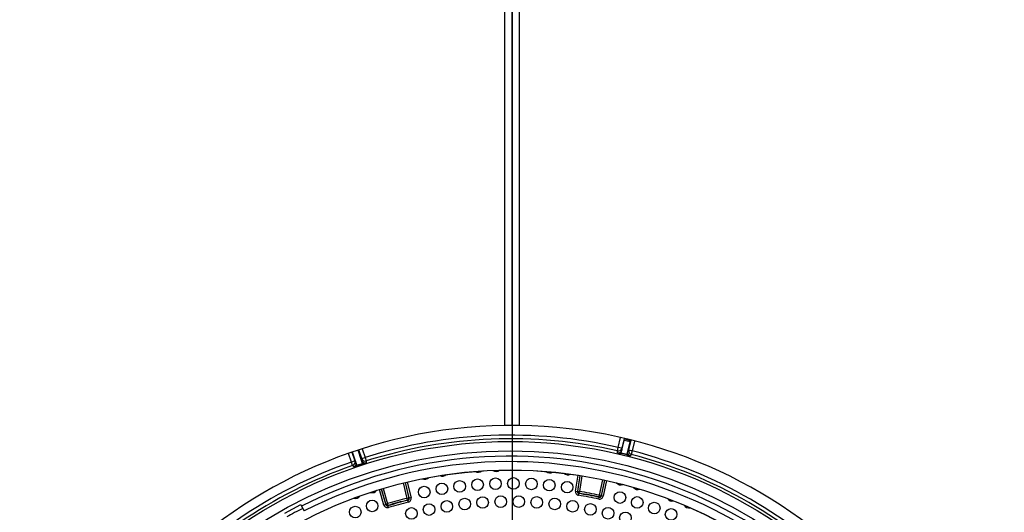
# Model space of a CAD drawing. Header units: millimetres. Extents: x 648 to 8064, y -571 to 3420.
# Tile 65 of 81: x 3814 to 4086, y 2432 to 2567. Entities that reach past the tile are written whole.
import ezdxf

# ---------------------------------------------------------------- set-up
doc = ezdxf.new("R2010")
doc.units = ezdxf.units.MM
doc.header["$MEASUREMENT"] = 0

# ---------------------------------------------------------------- blocks, each defined once
blk = doc.blocks.new('Boven')
for p, q in [((1469.43, 557.63), (1469.43, 710.89)), ((1471.43, 557.63), (1471.43, 710.89)), ((1471.43, 710.89), (1471.43, 557.63)), ((1473.43, 710.89), (1473.43, 557.63)), ((1471.43, 596.64), (1471.43, 246.64)), ((1471.43, 557.63), (1469.43, 557.63)), ((1473.43, 557.63), (1471.43, 557.63)), ((1500.77, 551.58), (1501.43, 554.29)), ((1502.41, 554.07), (1501.74, 551.34)), ((1501.81, 550.86), (1502.43, 553.5)), ((1504.06, 553.11), (1502.43, 553.5)), ((1502.53, 553.93), (1502.54, 554.04)), ((1502.53, 553.93), (1504.17, 553.53)), ((1503.39, 550.47), (1504.06, 553.11)), ((1503.67, 550.87), (1504.34, 553.6)), ((1504.22, 553.63), (1504.17, 553.53)), ((1505.31, 553.35), (1504.65, 550.63)), ((1427.07, 547.54), (1426.28, 549.93)), ((1427.22, 550.26), (1428.02, 547.86)), ((1428.33, 547.49), (1427.37, 550.31)), ((1429.88, 548), (1428.96, 550.84)), ((1429.91, 548.48), (1429.11, 550.89)), ((1430.06, 551.2), (1430.86, 548.8)), ((1500.54, 550.61), (1500.77, 551.58)), ((1500.61, 550.13), (1500.54, 550.61)), ((1501.74, 551.34), (1500.77, 551.58)), ((1503.14, 549.5), (1501.58, 549.88)), ((1501.59, 549.96), (1501.81, 550.86)), ((1501.74, 551.34), (1501.81, 550.86)), ((1503.16, 549.58), (1503.39, 550.47)), ((1503.39, 550.47), (1503.67, 550.87)), ((1503.67, 550.87), (1504.65, 550.63)), ((1504.39, 549.66), (1504.11, 549.27)), ((1504.65, 550.63), (1504.39, 549.66)), ((1428.02, 547.86), (1427.07, 547.54)), ((1427.4, 546.6), (1427.07, 547.54)), ((1428.02, 547.86), (1428.33, 547.49)), ((1428.63, 546.61), (1428.33, 547.49)), ((1430.19, 547.04), (1428.66, 546.53)), ((1429.88, 548), (1429.91, 548.48)), ((1430.16, 547.12), (1429.88, 548)), ((1429.91, 548.48), (1430.86, 548.8)), ((1430.86, 548.8), (1431.16, 547.84)), ((1431.16, 547.84), (1431.13, 547.36)), ((1427.71, 546.23), (1427.4, 546.6)), ((1442.47, 537.53), (1441.44, 541.77)), ((1441.92, 541.89), (1442.95, 537.64)), ((1443.05, 537.58), (1442, 541.91)), ((1442.49, 542.03), (1443.54, 537.7)), ((1488.99, 539.51), (1489.69, 543.91)), ((1490.18, 543.84), (1489.48, 539.43)), ((1489.57, 539.5), (1490.26, 543.82)), ((1490.76, 543.74), (1490.07, 539.43)), ((1495.57, 538.4), (1496.48, 542.68)), ((1496.97, 542.57), (1496.05, 538.29)), ((1496.12, 538.2), (1497.05, 542.55)), ((1497.54, 542.45), (1496.61, 538.09)), ((1436.05, 535.67), (1434.78, 539.94)), ((1435.26, 540.09), (1436.53, 535.82)), ((1436.59, 535.92), (1435.34, 540.11)), ((1435.82, 540.25), (1437.07, 536.06)), ((1488.99, 539.51), (1489.48, 539.43)), ((1489.48, 539.43), (1489.57, 539.5)), ((1489.57, 539.5), (1490.07, 539.43)), ((1489.81, 538.37), (1489.89, 538.86)), ((1489.99, 538.93), (1489.89, 538.86)), ((1489.99, 538.93), (1490.07, 539.43)), ((1436.53, 535.82), (1436.59, 535.92)), ((1436.59, 535.92), (1437.07, 536.06)), ((1437.21, 535.59), (1437.07, 536.06)), ((1442.95, 537.64), (1442.47, 537.53)), ((1442.59, 537.04), (1442.47, 537.53)), ((1442.69, 536.98), (1442.59, 537.04)), ((1442.81, 536.49), (1442.69, 536.98)), ((1442.95, 537.64), (1443.05, 537.58)), ((1443.54, 537.7), (1443.05, 537.58)), ((1495.42, 537.32), (1495.53, 537.81)), ((1495.46, 537.91), (1495.57, 538.4)), ((1495.53, 537.81), (1495.46, 537.91)), ((1496.05, 538.29), (1495.57, 538.4)), ((1496.05, 538.29), (1496.12, 538.2)), ((1496.61, 538.09), (1496.12, 538.2)), ((1408.64, 533.47), (1413.06, 535.82)), ((1413.06, 535.82), (1413.29, 535.37)), ((1413.29, 535.37), (1414, 534.05)), ((1436.05, 535.67), (1436.53, 535.82)), ((1437.21, 535.59), (1437.16, 535.48)), ((1437.3, 535), (1437.16, 535.48))]:
    blk.add_line(p, q)
for centre, radius in [((1470.93, 421.64), 131.57), ((1470.93, 421.64), 129), ((1470.93, 421.64), 123.72), ((1470.93, 421.64), 123.7), ((1452.06, 540.15), 1.6), ((1456.97, 540.83), 1.6), ((1461.91, 541.3), 1.6), ((1466.86, 541.57), 1.6), ((1471.82, 541.64), 1.6), ((1476.78, 541.5), 1.6), ((1481.73, 541.16), 1.6), ((1486.66, 540.61), 1.6), ((1447.18, 539.27), 1.6), ((1501.25, 537.75), 1.6), ((1432.81, 535.43), 1.6), ((1448.51, 534.44), 1.6), ((1453.42, 535.3), 1.6), ((1458.36, 535.95), 1.6), ((1463.32, 536.39), 1.6), ((1468.3, 536.61), 1.6), ((1473.28, 536.62), 1.6), ((1478.26, 536.41), 1.6), ((1483.23, 535.98), 1.6), ((1488.17, 535.34), 1.6), ((1493.08, 534.49), 1.6), ((1506.02, 536.4), 1.6), ((1510.73, 534.85), 1.6), ((1428.14, 533.75), 1.6), ((1443.65, 533.36), 1.6), ((1497.95, 533.42), 1.6), ((1502.76, 532.15), 1.6), ((1515.38, 533.11), 1.6)]:
    blk.add_circle(centre, radius)
for centre, radius, start, end in [((1471.43, 421.64), 136, 90.8426, 269.1574), ((1471.43, 421.64), 136, 270.8426, 89.1574), ((1470.93, 421.64), 133.32, 77.0681, 107.4919), ((1470.93, 421.64), 132.32, 77.0681, 107.4919), ((1504.21, 562.09), 12.49, 253.265, 257.8035), ((1471.33, 423.26), 130.27, 75.8543, 76.5657), ((1506.23, 560.54), 11.47, 254.4142, 259.3573), ((1504.36, 550.24), 1, 166.213, 255.4258), ((1470.93, 421.64), 132.32, 44.9281, 75.3519), ((1470.93, 421.64), 133.32, 44.9281, 75.3519), ((1470.93, 421.64), 133.32, 109.2081, 139.6319), ((1470.93, 421.64), 127.5, 29.1235, 116.8765), ((1470.93, 421.64), 126, 29.1369, 116.8631), ((1470.41, 423.22), 130.27, 107.9943, 108.7057), ((1430.83, 548.31), 1, 198.353, 287.5658), ((1426.93, 558.03), 11.47, 286.5542, 291.4973), ((1470.93, 421.64), 132.32, 109.2081, 139.6319), ((1424.39, 558.27), 12.49, 285.405, 289.9435), ((1452.17, 545.23), 1.6, 243.1851, 314.0746), ((1462.05, 546.33), 1.6, 238.6282, 309.5177), ((1467.02, 546.58), 1.6, 236.3497, 307.2392), ((1481.91, 546.16), 1.6, 229.5142, 300.4037), ((1486.86, 545.62), 1.6, 227.2357, 298.1253), ((1447.28, 544.38), 1.6, 245.4636, 316.3531), ((1501.5, 542.85), 1.6, 220.4003, 291.2898), ((1432.84, 540.7), 1.6, 252.299, 323.1886), ((1489.97, 539.36), 0.5, 170.9274, 260.8126), ((1490.07, 539.43), 0.5, 170.9293, 260.7706), ((1470.93, 421.64), 118.74, 78.0457, 80.8114), ((1470.93, 421.64), 118.83, 78.0859, 80.7713), ((1470.93, 421.64), 119.33, 78.0859, 80.7713), ((1506.29, 541.54), 1.6, 218.1218, 289.0113), ((1428.13, 539.09), 1.6, 254.5775, 325.467), ((1437.07, 536.06), 0.5, 196.6436, 286.4849), ((1470.93, 421.64), 119.33, 103.8002, 106.4856), ((1470.93, 421.64), 118.74, 103.76, 106.5257), ((1470.93, 421.64), 118.83, 103.8002, 106.4856), ((1470.93, 421.64), 118.24, 103.76, 106.5257), ((1442.47, 537.53), 0.5, 283.8009, 13.6422), ((1442.57, 537.46), 0.5, 283.7589, 13.644), ((1470.93, 421.64), 118.24, 78.0457, 80.8114), ((1495.57, 538.4), 0.5, 258.0866, 347.9279), ((1495.63, 538.3), 0.5, 258.0446, 347.9297), ((1515.71, 538.35), 1.6, 213.5649, 284.4544), ((1470.93, 421.64), 126.8, 116.8726, 119.14), ((1437.01, 535.96), 0.5, 196.6417, 286.5268), ((1520.31, 536.48), 1.6, 211.2864, 282.1759)]:
    blk.add_arc(centre, radius, start, end)
for centre, major_axis, ratio, start_param, end_param in [((1501.34, 549.08), (1.19, 4.86), 0.003491, -0.422455, -0.017453), ((1502.98, 548.68), (1.19, 4.86), 0.003491, 0.017453, 0.422455), ((1500.77, 551.58), (0.99, 0.141), 0.999956, 4.344843, 5.900634), ((1500.84, 551.1), (0.99, 0.141), 0.999956, 4.34371, 5.90081), ((1503.39, 550.46), (-0.242, -0.97), 0.011109, -0.422528, -0.008758), ((1504.65, 550.63), (-0.812, 0.584), 0.999956, 0.382552, 1.938342), ((1427.07, 547.54), (0.763, 0.646), 0.999956, 4.344843, 5.900634), ((1427.38, 547.17), (0.763, 0.646), 0.999956, 4.34371, 5.90081), ((1430.86, 548.8), (-0.998, 0.062), 0.999956, 0.382552, 1.938342), ((1429.88, 547.99), (0.312, -0.95), 0.011109, -0.422528, -0.008758)]:
    blk.add_ellipse(centre, major_axis=major_axis, ratio=ratio, start_param=start_param, end_param=end_param)
for points in [[(1488.99, 539.51), (1488.94, 539.25), (1489.01, 538.98), (1489.24, 538.66), (1489.34, 538.57), (1489.56, 538.44), (1489.68, 538.39), (1489.81, 538.37)], [(1442.81, 536.49), (1443.06, 536.56), (1443.29, 536.72), (1443.49, 537.06), (1443.54, 537.18), (1443.58, 537.44), (1443.57, 537.57), (1443.54, 537.7)], [(1495.42, 537.32), (1495.68, 537.27), (1495.96, 537.32), (1496.28, 537.53), (1496.38, 537.63), (1496.53, 537.84), (1496.58, 537.96), (1496.61, 538.09)], [(1436.05, 535.67), (1436.13, 535.42), (1436.31, 535.2), (1436.65, 535.02), (1436.78, 534.98), (1437.04, 534.95), (1437.17, 534.96), (1437.3, 535)]]:
    blk.add_open_spline(points, degree=3, knots=[0, 0, 0, 0, 0.5, 0.5, 0.75, 0.75, 1, 1, 1, 1])

msp = doc.modelspace()

# ---------------------------------------------------------------- block references
msp.add_blockref('Boven', (2478.16, 1897.85))

doc.saveas('drawing.dxf')
